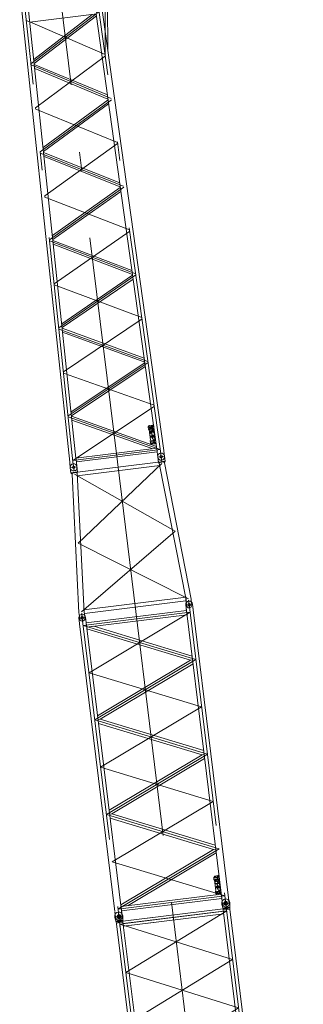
# Model space of a CAD drawing. Extents: x 34350 to 201729, y 12094 to 164960.
# Tile 66 of 70: x 126946 to 132610, y 83505 to 103136. Entities that reach past the tile are written whole.
import ezdxf

# ---------------------------------------------------------------- set-up
doc = ezdxf.new("R2010")
doc.units = 0
doc.header["$LTSCALE"] = 150
doc.header["$MEASUREMENT"] = 0
doc.linetypes.add('CENTER', pattern=[50.5, 30, -9, 2.5, -9])
doc.linetypes.add('HIDDEN', pattern=[12.6, 8.4, -4.2])
doc.layers.add('11', color=251, linetype='Continuous')

# ---------------------------------------------------------------- blocks, each defined once
blk = doc.blocks.new('*G63')
at = {"layer": '11', "color": 251, "linetype": 'Continuous', "lineweight": 9}
for p, q in [((131051, 85605), (131090, 85288)), ((131073, 85427), (131052, 85596)), ((131007, 85409), (129006, 85164)), ((130981, 85516), (130983, 85496)), ((130983, 85496), (130981, 85516)), ((131141, 85526), (130982, 85506)), ((131141, 85526), (130982, 85506)), ((131008, 85407), (130983, 85496)), ((131003, 85425), (131072, 85433)), ((131009, 85399), (131008, 85407)), ((131010, 85387), (131009, 85399)), ((131140, 85442), (131072, 85433)), ((131142, 85403), (131076, 85395)), ((131142, 85516), (131140, 85536)), ((131140, 85536), (131142, 85516)), ((131142, 85516), (131140, 85423)), ((131140, 85423), (131141, 85415)), ((131141, 85415), (131142, 85403)), ((131142, 85403), (132578, 73714)), ((128849, 85234), (128847, 85254)), ((128847, 85254), (128849, 85234)), ((128848, 85244), (129007, 85264)), ((128848, 85244), (129007, 85264)), ((128849, 85234), (128874, 85145)), ((128917, 85343), (128956, 85026)), ((128939, 85165), (128918, 85332)), ((129006, 85274), (129008, 85254)), ((129008, 85254), (129006, 85274)), ((129006, 85161), (129008, 85254)), ((129006, 85164), (129606, 85237)), ((131020, 85309), (129018, 85063)), ((131010, 85387), (131076, 85395)), ((131010, 85387), (132443, 73718)), ((128869, 85163), (128938, 85171)), ((130309, 73456), (128873, 85163)), ((128874, 85145), (128875, 85137)), ((128875, 85137), (128877, 85125)), ((128877, 85125), (128943, 85133)), ((129006, 85180), (128938, 85171)), ((129009, 85141), (128943, 85133)), ((129007, 85153), (129006, 85161)), ((129009, 85141), (129007, 85153)), ((130441, 73472), (129009, 85141)), ((129018, 85063), (129618, 85136)), ((132535, 73516), (132496, 73833)), ((132434, 73797), (130432, 73551)), ((130432, 73551), (131032, 73624)), ((132446, 73696), (130444, 73450)), ((132443, 73718), (132575, 73734)), ((132443, 73718), (132445, 73706)), ((132446, 73698), (132443, 73606)), ((132445, 73706), (132446, 73698)), ((132445, 73680), (132514, 73688)), ((132583, 73697), (132514, 73688)), ((132577, 73723), (132575, 73734)), ((132578, 73714), (132577, 73723)), ((132602, 73625), (132578, 73714)), ((132605, 73605), (132602, 73625)), ((130309, 73456), (130375, 73464)), ((130311, 73444), (130309, 73456)), ((130309, 73344), (130312, 73436)), ((130312, 73436), (130311, 73444)), ((130311, 73418), (130380, 73426)), ((130401, 73254), (130362, 73571)), ((130441, 73472), (130375, 73464)), ((130449, 73435), (130380, 73426)), ((130441, 73472), (130443, 73461)), ((130443, 73461), (130444, 73452)), ((130444, 73450), (131044, 73524)), ((130444, 73452), (130468, 73363)), ((132443, 73606), (132446, 73586)), ((132590, 73613), (132465, 73598)), ((130312, 73324), (130309, 73344)), ((130468, 73363), (130471, 73343))]:
    blk.add_line(p, q, dxfattribs=at)
at = {"layer": '11', "color": 251, "linetype": 'CENTER', "lineweight": 9}
for p, q in [((131080, 85367), (128946, 85105)), ((131014, 85359), (129012, 85113)), ((129065, 84137), (131080, 85367)), ((131457, 73474), (129995, 85385)), ((129995, 85385), (131457, 73474)), ((131076, 85395), (132509, 73726)), ((131199, 84399), (128946, 85105)), ((130375, 73464), (128947, 85105)), ((129183, 83170), (131199, 84399)), ((131318, 83432), (129065, 84137)), ((129369, 82210), (131318, 83432)), ((131370, 82456), (129183, 83170)), ((129421, 81234), (131370, 82456)), ((131555, 81496), (129369, 82210)), ((129606, 80275), (131555, 81496)), ((131608, 80520), (129421, 81234)), ((129659, 79299), (131608, 80520)), ((131793, 79561), (129606, 80275)), ((129778, 78331), (131793, 79561)), ((131911, 78593), (129659, 79299)), ((129897, 77363), (131911, 78593)), ((132031, 77625), (129778, 78331)), ((130015, 76395), (132031, 77625)), ((132149, 76657), (129897, 77363)), ((130134, 75428), (132149, 76657)), ((132268, 75690), (130015, 76395)), ((130253, 74460), (132268, 75690)), ((132387, 74722), (130134, 75428)), ((130372, 73492), (132387, 74722)), ((132506, 73754), (130253, 74460)), ((132506, 73754), (130372, 73492)), ((132440, 73746), (130438, 73500))]:
    blk.add_line(p, q, dxfattribs=at)
at = {"layer": '11', "color": 251, "linetype": 'Continuous', "lineweight": 9}
for points in [[(131003, 85425), (131004, 85422), (131007, 85420), (131011, 85418), (131017, 85416), (131025, 85414), (131034, 85414), (131044, 85413), (131054, 85413), (131064, 85414), (131074, 85415)], [(131140, 85442), (131140, 85439), (131138, 85436), (131134, 85433), (131129, 85430), (131122, 85426), (131114, 85423), (131104, 85421), (131094, 85418), (131084, 85417), (131074, 85415)], [(128869, 85163), (128870, 85160), (128873, 85158), (128877, 85156), (128883, 85154), (128891, 85152), (128900, 85152), (128910, 85151), (128920, 85151), (128930, 85152), (128940, 85153)], [(129006, 85180), (129006, 85177), (129004, 85174), (129000, 85171), (128995, 85168), (128988, 85164), (128980, 85161), (128970, 85159), (128960, 85156), (128950, 85155), (128940, 85153)], [(132445, 73680), (132446, 73682), (132448, 73685), (132451, 73689), (132457, 73692), (132464, 73695), (132472, 73698), (132482, 73701), (132492, 73703), (132502, 73705), (132512, 73706)], [(132583, 73697), (132582, 73699), (132579, 73702), (132575, 73704), (132569, 73706), (132561, 73707), (132552, 73708), (132542, 73708), (132532, 73708), (132522, 73707), (132512, 73706)], [(130311, 73418), (130312, 73420), (130314, 73423), (130317, 73427), (130323, 73430), (130330, 73433), (130338, 73436), (130348, 73439), (130358, 73441), (130368, 73443), (130378, 73444)], [(130449, 73435), (130448, 73437), (130445, 73440), (130441, 73442), (130435, 73444), (130427, 73445), (130418, 73446), (130408, 73446), (130398, 73446), (130388, 73445), (130378, 73444)]]:
    blk.add_lwpolyline(points, dxfattribs=at)
for centre in [(131062, 85516), (131062, 85516), (128928, 85254), (128928, 85254)]:
    blk.add_circle(centre, 40, dxfattribs=at)
for centre, radius, start, end in [((131060, 85526), 80, 97, -173), ((131060, 85526), 80, 7, 97), ((128926, 85264), 80, 97, -173), ((128926, 85264), 80, 7, 97), ((129361, 81734), 66.8, 179.9619, -173.0031), ((131591, 81210), 66, -0.0825, 7.0286), ((132525, 73595), 80, -173, -83), ((132525, 73595), 80, -83, 7), ((130391, 73333), 80, -173, -83), ((130391, 73333), 80, -83, 7)]:
    blk.add_arc(centre, radius, start, end, dxfattribs=at)
blk = doc.blocks.new('*G70')
at = {"layer": '11', "color": 251, "linetype": 'Continuous', "lineweight": 9}
for p, q in [((128389, 103857), (128388, 103862)), ((128399, 103774), (128389, 103857)), ((128523, 103873), (128522, 103878)), ((128535, 103774), (128523, 103873)), ((126962, 103581), (126950, 103680)), ((127094, 103613), (127084, 103697)), ((127094, 103613), (128399, 103774)), ((128399, 103774), (128417, 103776)), ((128399, 103774), (128399, 103775)), ((128399, 103774), (128399, 103774)), ((128417, 103776), (128490, 103256)), ((128534, 103786), (128533, 103792)), ((128536, 103763), (128535, 103774)), ((129824, 94544), (128536, 103763)), ((128654, 103581), (128539, 103742)), ((128608, 103654), (128604, 103651)), ((128709, 103598), (128608, 103654)), ((126961, 103593), (126960, 103598)), ((126964, 103570), (126962, 103581)), ((127945, 94313), (126964, 103570)), ((127094, 103613), (127094, 103615)), ((127094, 103613), (127094, 103613)), ((128070, 94393), (127094, 103613)), ((127094, 103613), (127094, 103613)), ((128569, 103527), (128586, 103503)), ((128604, 103651), (128596, 103646)), ((128596, 103646), (128654, 103564)), ((128650, 103587), (128668, 103562)), ((128654, 103564), (128661, 103563)), ((128661, 103563), (128668, 103562)), ((128602, 103454), (128602, 103428)), ((128602, 103287), (128602, 103428)), ((128694, 103445), (128694, 103392)), ((128694, 103392), (128718, 103392)), ((128703, 103428), (128703, 103454)), ((128703, 103428), (128706, 102546)), ((128718, 103392), (128733, 103413)), ((128490, 103250), (127149, 103086)), ((127149, 103092), (127149, 103092)), ((127228, 102345), (128395, 103239)), ((128478, 103214), (127237, 102263)), ((128473, 103248), (128473, 103248)), ((128473, 103248), (129692, 94528)), ((128490, 103256), (128490, 103250)), ((127239, 102243), (128699, 101635)), ((128710, 101554), (127247, 102164)), ((127414, 100588), (128712, 101536)), ((128723, 101457), (127423, 100507)), ((127424, 100490), (128943, 99886)), ((128954, 99806), (127433, 100411)), ((128956, 99790), (127600, 98831)), ((127608, 98752), (128967, 99712)), ((129187, 98137), (127610, 98736)), ((127618, 98658), (129198, 98058)), ((129200, 98043), (127786, 97075)), ((127794, 96996), (129211, 97966)), ((127796, 96983), (129432, 96388)), ((129443, 96310), (127804, 96905)), ((129444, 96297), (127972, 95320)), ((127980, 95241), (129455, 96220)), ((129678, 94628), (127982, 95229)), ((127990, 95152), (129602, 94581)), ((129533, 95046), (129512, 95018)), ((129512, 95018), (129518, 94968)), ((129588, 95024), (129532, 95017)), ((129593, 95055), (129533, 95046)), ((129538, 95012), (129533, 95016)), ((129533, 95016), (129534, 95006)), ((129534, 95006), (129603, 95016)), ((129579, 95043), (129573, 95035)), ((129573, 95035), (129588, 95024)), ((129602, 95026), (129579, 95043)), ((129622, 95033), (129593, 95055)), ((129603, 95016), (129602, 95026)), ((129628, 94984), (129622, 95033)), ((129518, 94968), (129530, 94960)), ((129530, 94960), (129559, 94757)), ((129544, 94989), (129537, 94983)), ((129537, 94983), (129548, 94984)), ((129548, 94981), (129538, 94979)), ((129546, 94975), (129538, 94979)), ((129599, 94944), (129544, 94938)), ((129549, 94932), (129544, 94937)), ((129544, 94937), (129545, 94927)), ((129545, 94927), (129614, 94936)), ((129559, 94900), (129549, 94899)), ((129549, 94899), (129550, 94889)), ((129560, 95000), (129550, 94998)), ((129550, 94889), (129560, 94890)), ((129552, 94988), (129562, 94989)), ((129563, 94980), (129553, 94978)), ((129554, 94968), (129564, 94970)), ((129566, 94920), (129556, 94918)), ((129562, 94914), (129556, 94918)), ((129556, 94918), (129559, 94900)), ((129560, 94890), (129561, 94888)), ((129567, 94831), (129560, 94825)), ((129560, 94825), (129570, 94826)), ((129570, 94822), (129560, 94821)), ((129569, 94817), (129560, 94821)), ((129561, 94888), (129571, 94890)), ((129617, 94922), (129566, 94920)), ((129566, 94987), (129577, 94989)), ((129578, 94985), (129567, 94983)), ((129568, 94910), (129618, 94912)), ((129569, 94902), (129568, 94910)), ((129579, 94903), (129569, 94902)), ((129570, 94892), (129580, 94893)), ((129571, 94890), (129570, 94892)), ((129583, 94841), (129573, 94840)), ((129574, 94830), (129584, 94831)), ((129585, 94821), (129575, 94820)), ((129580, 94893), (129579, 94903)), ((129590, 95004), (129580, 95002)), ((129581, 94992), (129591, 94994)), ((129593, 94984), (129583, 94983)), ((129593, 94878), (129583, 94877)), ((129589, 94867), (129583, 94876)), ((129583, 94876), (129585, 94857)), ((129584, 94973), (129594, 94974)), ((129590, 94963), (129584, 94955)), ((129584, 94955), (129599, 94944)), ((129585, 94857), (129595, 94858)), ((129589, 94829), (129600, 94830)), ((129600, 94826), (129589, 94825)), ((129613, 94946), (129590, 94963)), ((129595, 94858), (129593, 94878)), ((129596, 94991), (129606, 94993)), ((129607, 94989), (129597, 94988)), ((129612, 94845), (129602, 94844)), ((129604, 94834), (129614, 94835)), ((129615, 94825), (129605, 94824)), ((129614, 94936), (129613, 94946)), ((129618, 94912), (129617, 94922)), ((129619, 94972), (129628, 94984)), ((129648, 94769), (129619, 94972)), ((129619, 94833), (129629, 94834)), ((129629, 94830), (129619, 94829)), ((129559, 94757), (129550, 94746)), ((129550, 94746), (129557, 94696)), ((129557, 94696), (129586, 94675)), ((129627, 94746), (129572, 94740)), ((129577, 94734), (129572, 94739)), ((129572, 94739), (129573, 94729)), ((129573, 94729), (129642, 94738)), ((129576, 94810), (129587, 94811)), ((129633, 94707), (129577, 94700)), ((129583, 94695), (129577, 94699)), ((129577, 94699), (129578, 94689)), ((129578, 94689), (129648, 94699)), ((129586, 94675), (129645, 94682)), ((129604, 94799), (129594, 94797)), ((129600, 94788), (129594, 94797)), ((129594, 94797), (129596, 94777)), ((129596, 94777), (129606, 94779)), ((129606, 94779), (129604, 94799)), ((129606, 94814), (129616, 94815)), ((129618, 94765), (129612, 94757)), ((129612, 94757), (129627, 94746)), ((129641, 94748), (129618, 94765)), ((129624, 94726), (129618, 94718)), ((129618, 94718), (129633, 94707)), ((129647, 94709), (129624, 94726)), ((129642, 94738), (129641, 94748)), ((129645, 94682), (129666, 94711)), ((129648, 94699), (129647, 94709)), ((129660, 94761), (129648, 94769)), ((129666, 94711), (129660, 94761)), ((128071, 94393), (129683, 94591)), ((129691, 94521), (128079, 94323)), ((129692, 94528), (129692, 94517)), ((129692, 94517), (129704, 94417)), ((129824, 94544), (129826, 94533)), ((129826, 94533), (129838, 94433)), ((129838, 94433), (129838, 94438)), ((129838, 94433), (129839, 94428)), ((127945, 94313), (127945, 94302)), ((127945, 94302), (127957, 94202)), ((128079, 94323), (128071, 94393)), ((128079, 94323), (128079, 94319)), ((128079, 94319), (128091, 94219)), ((129704, 94417), (129704, 94422)), ((129704, 94417), (129705, 94412))]:
    blk.add_line(p, q, dxfattribs=at)
at = {"layer": '11', "color": 251, "linetype": 'CENTER', "lineweight": 9}
for p, q in [((128522, 103873), (128390, 103857)), ((128447, 103936), (128446, 103948)), ((128456, 103865), (128447, 103936)), ((128470, 103755), (128456, 103865)), ((127084, 103697), (126950, 103680)), ((127026, 103617), (127003, 103799)), ((128898, 94318), (127736, 103777)), ((129758, 94533), (128469, 103758)), ((128470, 103751), (128652, 103496)), ((128011, 94318), (127030, 103581)), ((128642, 103584), (128663, 103409)), ((128652, 103496), (128749, 103508)), ((128655, 102427), (128652, 103496)), ((128488, 103266), (128533, 103300)), ((127130, 103099), (127079, 103122)), ((128654, 102439), (127149, 103091)), ((127170, 102257), (128472, 103254)), ((127263, 101379), (128657, 102415)), ((128655, 102427), (128654, 102439)), ((128657, 102415), (128655, 102427)), ((127172, 102245), (127170, 102257)), ((127173, 102233), (127171, 102245)), ((128776, 101565), (127173, 102233)), ((128779, 101541), (127356, 100502)), ((127265, 101367), (127263, 101379)), ((127265, 101367), (127266, 101355)), ((127266, 101355), (128898, 100691)), ((128901, 100668), (127449, 99625)), ((127356, 100502), (127358, 100490)), ((127357, 100490), (127359, 100478)), ((127359, 100478), (129020, 99818)), ((129023, 99794), (127542, 98748)), ((127449, 99625), (127451, 99613)), ((127450, 99613), (127452, 99601)), ((127452, 99601), (129142, 98944)), ((127542, 98748), (127543, 98736)), ((129145, 98920), (127635, 97870)), ((127543, 98736), (127545, 98724)), ((127545, 98724), (129264, 98070)), ((129267, 98047), (127728, 96993)), ((127635, 97870), (127636, 97859)), ((127636, 97859), (127638, 97847)), ((127638, 97847), (129386, 97197)), ((127728, 96993), (127729, 96981)), ((127730, 96969), (127729, 96981)), ((127821, 96116), (129389, 97173)), ((129508, 96323), (127730, 96969)), ((129511, 96299), (127914, 95239)), ((127822, 96104), (127821, 96116)), ((127822, 96104), (127824, 96092)), ((127824, 96092), (129630, 95450)), ((128008, 94350), (129633, 95426)), ((127914, 95239), (127915, 95227)), ((127916, 95215), (127915, 95227)), ((129754, 94564), (127916, 95215)), ((128008, 94350), (129755, 94564)), ((129838, 94433), (129704, 94417)), ((129785, 94314), (129759, 94524)), ((128033, 94139), (128011, 94321)), ((128016, 94282), (128014, 94293)), ((127958, 94203), (128090, 94219))]:
    blk.add_line(p, q, dxfattribs=at)
at = {"layer": '11', "color": 251, "linetype": 'Continuous', "lineweight": 9}
for points in [[(128390, 103852), (128390, 103851), (128390, 103850), (128390, 103849), (128390, 103848), (128390, 103848), (128390, 103847), (128390, 103846), (128391, 103845), (128391, 103844), (128391, 103843)], [(129550, 94998), (129548, 94998), (129546, 94997), (129544, 94996), (129542, 94995), (129541, 94993), (129540, 94991), (129539, 94989), (129538, 94987), (129537, 94985), (129537, 94983)], [(129548, 94984), (129548, 94985), (129548, 94986), (129548, 94986), (129549, 94987), (129549, 94987), (129549, 94987), (129550, 94988), (129551, 94988), (129551, 94988), (129552, 94988)], [(129553, 94978), (129552, 94978), (129552, 94978), (129551, 94978), (129551, 94979), (129550, 94979), (129550, 94979), (129549, 94979), (129549, 94980), (129548, 94980), (129548, 94981)], [(129573, 94840), (129570, 94839), (129568, 94839), (129566, 94838), (129565, 94836), (129563, 94835), (129562, 94833), (129561, 94831), (129560, 94829), (129560, 94827), (129560, 94825)], [(129562, 94989), (129562, 94989), (129563, 94989), (129563, 94989), (129564, 94989), (129564, 94989), (129565, 94989), (129565, 94988), (129566, 94988), (129566, 94988), (129566, 94987)], [(129567, 94983), (129567, 94983), (129567, 94982), (129566, 94982), (129566, 94981), (129566, 94981), (129565, 94981), (129565, 94980), (129564, 94980), (129563, 94980), (129563, 94980)], [(129564, 94970), (129565, 94970), (129566, 94970), (129567, 94970), (129568, 94971), (129569, 94971), (129569, 94971), (129570, 94972), (129571, 94972), (129572, 94973), (129572, 94973)], [(129570, 94826), (129570, 94827), (129570, 94827), (129571, 94828), (129571, 94828), (129571, 94828), (129572, 94829), (129572, 94829), (129573, 94829), (129573, 94830), (129574, 94830)], [(129575, 94820), (129575, 94820), (129574, 94820), (129574, 94820), (129573, 94820), (129573, 94820), (129572, 94821), (129572, 94821), (129571, 94821), (129571, 94822), (129570, 94822)], [(129580, 95002), (129579, 95002), (129578, 95002), (129577, 95002), (129576, 95001), (129576, 95001), (129575, 95001), (129574, 95000), (129573, 95000), (129573, 94999), (129572, 94999)], [(129577, 94989), (129577, 94989), (129578, 94990), (129578, 94990), (129578, 94991), (129579, 94991), (129579, 94991), (129580, 94992), (129580, 94992), (129581, 94992), (129581, 94992)], [(129583, 94983), (129582, 94983), (129582, 94983), (129581, 94983), (129580, 94983), (129580, 94983), (129579, 94983), (129579, 94984), (129579, 94984), (129578, 94984), (129578, 94985)], [(129584, 94831), (129584, 94831), (129585, 94831), (129586, 94831), (129586, 94831), (129587, 94831), (129587, 94830), (129588, 94830), (129588, 94830), (129588, 94829), (129589, 94829)], [(129589, 94825), (129589, 94824), (129589, 94824), (129589, 94823), (129588, 94823), (129588, 94822), (129587, 94822), (129587, 94822), (129586, 94822), (129586, 94821), (129585, 94821)], [(129606, 94993), (129606, 94995), (129605, 94997), (129603, 94998), (129602, 95000), (129600, 95001), (129598, 95002), (129596, 95003), (129594, 95004), (129592, 95004), (129590, 95004)], [(129591, 94994), (129592, 94994), (129592, 94994), (129593, 94994), (129593, 94993), (129594, 94993), (129595, 94993), (129595, 94993), (129595, 94992), (129596, 94992), (129596, 94991)], [(129597, 94988), (129597, 94987), (129596, 94987), (129596, 94986), (129596, 94986), (129595, 94985), (129595, 94985), (129594, 94984), (129594, 94984), (129593, 94984), (129593, 94984)], [(129594, 94974), (129596, 94974), (129598, 94975), (129600, 94976), (129602, 94977), (129603, 94979), (129605, 94981), (129606, 94983), (129606, 94985), (129607, 94987), (129607, 94989)], [(129602, 94844), (129601, 94844), (129601, 94844), (129600, 94843), (129599, 94843), (129598, 94843), (129597, 94842), (129596, 94842), (129596, 94841), (129595, 94841), (129594, 94840)], [(129600, 94830), (129600, 94831), (129600, 94831), (129600, 94832), (129601, 94832), (129601, 94833), (129602, 94833), (129602, 94833), (129603, 94834), (129603, 94834), (129604, 94834)], [(129605, 94824), (129605, 94824), (129604, 94824), (129603, 94824), (129603, 94824), (129602, 94825), (129602, 94825), (129601, 94825), (129601, 94825), (129600, 94826), (129600, 94826)], [(129629, 94834), (129628, 94836), (129627, 94838), (129626, 94840), (129624, 94841), (129623, 94843), (129621, 94844), (129619, 94845), (129617, 94845), (129615, 94845), (129612, 94845)], [(129614, 94835), (129614, 94835), (129615, 94835), (129615, 94835), (129616, 94835), (129616, 94835), (129617, 94835), (129617, 94834), (129618, 94834), (129618, 94833), (129619, 94833)], [(129619, 94829), (129619, 94829), (129619, 94828), (129618, 94828), (129618, 94827), (129618, 94827), (129617, 94826), (129617, 94826), (129616, 94826), (129615, 94826), (129615, 94825)], [(129616, 94815), (129619, 94816), (129621, 94817), (129622, 94818), (129624, 94819), (129626, 94821), (129627, 94822), (129628, 94824), (129629, 94826), (129629, 94828), (129629, 94830)], [(129587, 94811), (129588, 94811), (129588, 94812), (129589, 94812), (129590, 94812), (129591, 94813), (129592, 94813), (129592, 94813), (129593, 94814), (129594, 94814), (129595, 94815)]]:
    blk.add_lwpolyline(points, dxfattribs=at)
for centre, radius in [((128456, 103865), 27.5), ((127017, 103689), 32.5), ((128652, 103497), 66.5), ((129771, 94425), 25), ((128024, 94211), 25)]:
    blk.add_circle(centre, radius, dxfattribs=at)
for centre, radius, start, end in [((128455, 103870), 67.5, 97, -172.9974), ((128455, 103870), 67.5, 7, 97), ((127016, 103693), 67.5, 97, -168.7646), ((127016, 103693), 67.5, 7, 97.0181), ((128652, 103497), 66.5, -39.639, 76.5454), ((128652, 103497), 116, -45.8486, 60.8203), ((128652, 103497), 66.5, -51.4653, -39.6361), ((129552, 94983), 15, -164.2984, -83.0021), ((129562, 94985), 15, 64.2667, 96.9992), ((129575, 94825), 15, -164.2967, -83.0021), ((129570, 95001), 3, -115.722, -48.2762), ((129574, 94971), 3.01, 64.229, 131.7717), ((129582, 94987), 15, -115.7206, -83.0008), ((129585, 94826), 15, 64.292, 96.9992), ((129592, 94842), 3, -115.722, -48.2762), ((129597, 94813), 3, 64.2639, 131.7717), ((129604, 94829), 15, -115.7277, -83.0008), ((129772, 94420), 67.5, -83, 6.9948), ((129772, 94420), 67.5, -0.5682, 7.0021), ((129772, 94420), 67.5, -173, -165.4293), ((129772, 94420), 67.5, -173, -83.0052), ((128025, 94206), 67.5, -177.2406, -83.0052), ((128025, 94206), 67.5, -83, 6.9948)]:
    blk.add_arc(centre, radius, start, end, dxfattribs=at)
blk = doc.blocks.new('*G71')
at = {"layer": '11', "color": 251, "linetype": 'CENTER', "lineweight": 9}
for p, q in [((129704, 94417), (129838, 94433)), ((129780, 94353), (129758, 94536)), ((128033, 94140), (128016, 94282)), ((128112, 92700), (129784, 94286)), ((129263, 91340), (128898, 94318)), ((129715, 94329), (129714, 94335)), ((129848, 94351), (129850, 94341)), ((128090, 94219), (127958, 94203)), ((128044, 94072), (130052, 92938)), ((130052, 92938), (128183, 91330)), ((130314, 91590), (128112, 92700)), ((128134, 91286), (128136, 91275)), ((128185, 91304), (128204, 91147)), ((128240, 91288), (128238, 91298)), ((130376, 91477), (130284, 91466)), ((128144, 91203), (128249, 91216))]:
    blk.add_line(p, q, dxfattribs=at)
at = {"layer": '11', "color": 251, "linetype": 'Continuous', "lineweight": 9}
for p, q in [((129838, 94433), (129838, 94438)), ((129851, 94331), (129838, 94433)), ((129743, 94245), (128095, 94043)), ((128101, 94114), (129713, 94312)), ((129704, 94422), (129704, 94417)), ((129704, 94417), (129716, 94317)), ((129716, 94317), (129850, 94334)), ((129716, 94317), (129725, 94318)), ((129733, 94297), (129716, 94317)), ((129746, 94310), (129733, 94297)), ((129733, 94297), (130268, 91568)), ((129823, 94319), (129746, 94310)), ((129835, 94303), (129823, 94319)), ((129835, 94303), (129851, 94331)), ((130370, 91585), (129835, 94303)), ((127957, 94202), (127957, 94207)), ((127970, 94100), (127957, 94202)), ((127968, 94115), (127967, 94121)), ((128104, 94119), (127970, 94103)), ((127992, 94077), (127970, 94100)), ((127992, 94077), (127999, 94095)), ((128130, 91310), (127992, 94077)), ((127999, 94095), (128076, 94105)), ((128076, 94105), (128092, 94095)), ((128091, 94224), (128091, 94219)), ((128091, 94219), (128104, 94119)), ((128092, 94095), (128104, 94119)), ((128092, 94095), (128233, 91319)), ((128104, 94119), (128095, 94118)), ((128102, 94131), (128101, 94137)), ((128229, 91369), (130270, 91620)), ((130267, 91549), (128238, 91300)), ((130270, 91620), (130267, 91549)), ((130268, 91568), (130268, 91548)), ((130280, 91455), (130268, 91548)), ((130319, 91561), (130336, 91423)), ((130372, 91561), (130370, 91585)), ((130372, 91561), (130384, 91468)), ((128134, 91286), (128130, 91310)), ((128134, 91286), (128146, 91193)), ((128233, 91319), (128238, 91298)), ((128250, 91206), (128238, 91298))]:
    blk.add_line(p, q, dxfattribs=at)
at = {"layer": '11', "color": 251, "linetype": 'HIDDEN', "lineweight": 9}
for p, q in [((129823, 94319), (129746, 94310)), ((127999, 94095), (128076, 94105))]:
    blk.add_line(p, q, dxfattribs=at)
at = {"layer": '11', "color": 251, "linetype": 'Continuous', "lineweight": 9}
for centre, radius in [((129771, 94425), 25), ((128024, 94211), 25), ((130330, 91471), 27.5), ((128196, 91209), 27.5)]:
    blk.add_circle(centre, radius, dxfattribs=at)
for centre, radius, start, end in [((129771, 94430), 67.5, 97, -173), ((129771, 94430), 67.5, 7, 97), ((128024, 94216), 67.5, 97, -173), ((128024, 94216), 67.5, 7, 97), ((130332, 91461), 52.5, -173, 7), ((128198, 91199), 52.5, -173, 7)]:
    blk.add_arc(centre, radius, start, end, dxfattribs=at)
blk = doc.blocks.new('*G73')
at = {"layer": '11', "color": 251, "linetype": 'CENTER', "lineweight": 9}
for p, q in [((130323, 91534), (131069, 85456)), ((130349, 91322), (128215, 91060)), ((130349, 91322), (128331, 90117)), ((129263, 91340), (129995, 85385)), ((129263, 91340), (129995, 85385)), ((130263, 91463), (130397, 91479)), ((130274, 91375), (130273, 91381)), ((130277, 91358), (130276, 91363)), ((130344, 91320), (130353, 91325)), ((130349, 91322), (130344, 91320)), ((130407, 91398), (130409, 91387)), ((130410, 91373), (130410, 91380)), ((128263, 91217), (128129, 91201)), ((128140, 91119), (128141, 91108)), ((128190, 91259), (128935, 85194)), ((128274, 91130), (128274, 91136)), ((128215, 91060), (130464, 90379)), ((128215, 91060), (130464, 90379)), ((130464, 90379), (128446, 89175)), ((130464, 90379), (128446, 89175)), ((130580, 89437), (128331, 90117)), ((130580, 89437), (128562, 88232)), ((130696, 88494), (128446, 89175)), ((130696, 88494), (128678, 87289)), ((130696, 88494), (128678, 87289)), ((130812, 87551), (128562, 88232)), ((130812, 87551), (128794, 86346)), ((130928, 86608), (128678, 87289)), ((128909, 85403), (130928, 86608)), ((131043, 85665), (128794, 86346)), ((131043, 85665), (128909, 85403)), ((130982, 85607), (130983, 85613)), ((130984, 85595), (130985, 85590)), ((131053, 85587), (131052, 85599)), ((131116, 85624), (131115, 85631)), ((131119, 85606), (131117, 85617)), ((130995, 85508), (131129, 85524)), ((130996, 85508), (131128, 85524)), ((128850, 85333), (128851, 85328)), ((128861, 85246), (128995, 85262)), ((128862, 85246), (128994, 85262)), ((128919, 85325), (128918, 85337)), ((128985, 85344), (128983, 85355))]:
    blk.add_line(p, q, dxfattribs=at)
at = {"layer": '11', "color": 251, "linetype": 'Continuous', "lineweight": 9}
for p, q in [((130397, 91479), (130397, 91484)), ((128275, 91113), (130277, 91358)), ((130263, 91463), (130263, 91468)), ((130263, 91463), (130264, 91458)), ((130276, 91363), (130263, 91463)), ((130277, 91358), (130288, 91270)), ((130983, 85615), (130278, 91356)), ((130397, 91479), (130398, 91475)), ((130410, 91380), (130397, 91479)), ((130410, 91373), (131115, 85631)), ((128142, 91101), (128129, 91201)), ((128144, 91094), (128142, 91101)), ((128849, 85353), (128144, 91094)), ((128276, 91118), (128263, 91217)), ((128286, 91024), (128275, 91113)), ((128276, 91111), (128981, 85369)), ((130288, 91270), (128286, 91024)), ((128429, 91042), (128286, 91024)), ((128286, 91024), (128290, 90991)), ((128290, 90991), (130355, 90366)), ((130389, 90449), (128429, 91042)), ((128306, 90864), (128304, 90876)), ((128503, 89260), (130355, 90366)), ((130355, 90366), (130398, 90371)), ((130355, 90366), (130398, 90371)), ((130408, 90294), (128555, 89188)), ((128555, 89188), (128512, 89183)), ((128555, 89188), (128512, 89183)), ((130621, 88563), (128555, 89188)), ((128522, 89105), (130587, 88480)), ((128537, 88978), (128536, 88990)), ((128734, 87374), (130587, 88480)), ((130640, 88408), (128787, 87302)), ((130587, 88480), (130630, 88486)), ((130587, 88480), (130630, 88486)), ((128787, 87302), (128744, 87297)), ((128787, 87302), (128744, 87297)), ((128753, 87219), (130818, 86594)), ((130852, 86677), (128787, 87302)), ((128769, 87092), (128767, 87104)), ((128966, 85488), (130818, 86594)), ((130818, 86594), (130862, 86600)), ((130818, 86594), (130862, 86600)), ((130871, 86522), (129113, 85473)), ((130842, 86063), (130820, 86035)), ((130820, 86035), (130826, 85985)), ((130826, 85985), (130837, 85977)), ((130848, 86053), (130838, 86052)), ((130844, 86048), (130838, 86052)), ((130838, 86052), (130842, 86022)), ((130901, 86070), (130842, 86063)), ((130842, 86022), (130852, 86024)), ((130901, 85999), (130845, 85993)), ((130851, 85988), (130845, 85993)), ((130845, 85993), (130847, 85983)), ((130847, 85983), (130916, 85991)), ((130893, 86039), (130848, 86053)), ((130852, 86024), (130849, 86042)), ((130849, 86042), (130890, 86030)), ((130893, 86019), (130886, 86011)), ((130886, 86011), (130901, 85999)), ((130893, 86059), (130894, 86049)), ((130915, 86001), (130893, 86019)), ((130929, 86048), (130901, 86070)), ((130916, 85991), (130915, 86001)), ((130927, 85987), (130935, 85999)), ((130952, 85784), (130927, 85987)), ((130935, 85999), (130929, 86048)), ((130837, 85977), (130862, 85773)), ((130858, 85974), (130848, 85973)), ((130853, 85968), (130848, 85973)), ((130848, 85973), (130852, 85943)), ((130852, 85943), (130861, 85944)), ((130911, 85920), (130855, 85913)), ((130861, 85909), (130855, 85913)), ((130855, 85913), (130856, 85903)), ((130856, 85903), (130926, 85912)), ((130903, 85960), (130858, 85974)), ((130861, 85944), (130859, 85963)), ((130859, 85963), (130900, 85950)), ((130871, 85847), (130864, 85841)), ((130864, 85841), (130874, 85842)), ((130875, 85838), (130865, 85837)), ((130873, 85833), (130865, 85837)), ((130887, 85857), (130877, 85855)), ((130879, 85846), (130889, 85847)), ((130890, 85837), (130880, 85836)), ((130881, 85826), (130891, 85827)), ((130898, 85893), (130888, 85892)), ((130894, 85883), (130888, 85892)), ((130888, 85892), (130890, 85872)), ((130890, 85872), (130900, 85873)), ((130893, 85844), (130904, 85846)), ((130905, 85842), (130894, 85840)), ((130902, 85939), (130896, 85931)), ((130896, 85931), (130911, 85920)), ((130900, 85873), (130898, 85893)), ((130908, 85814), (130898, 85813)), ((130904, 85803), (130898, 85813)), ((130898, 85813), (130900, 85793)), ((130900, 85793), (130910, 85794)), ((130902, 85979), (130904, 85970)), ((130925, 85922), (130902, 85939)), ((130917, 85860), (130907, 85859)), ((130908, 85849), (130918, 85850)), ((130910, 85794), (130908, 85814)), ((130920, 85841), (130910, 85839)), ((130911, 85829), (130921, 85831)), ((130923, 85848), (130933, 85849)), ((130934, 85845), (130924, 85844)), ((130926, 85912), (130925, 85922)), ((130972, 85701), (128970, 85455)), ((128981, 85367), (130983, 85613)), ((130862, 85773), (130854, 85762)), ((130854, 85762), (130860, 85712)), ((130860, 85712), (130888, 85691)), ((130930, 85761), (130875, 85754)), ((130880, 85750), (130875, 85754)), ((130875, 85754), (130876, 85744)), ((130876, 85744), (130945, 85753)), ((130887, 85736), (130877, 85735)), ((130883, 85730), (130877, 85735)), ((130877, 85735), (130881, 85705)), ((130881, 85705), (130891, 85706)), ((130932, 85722), (130887, 85736)), ((130891, 85706), (130888, 85725)), ((130888, 85725), (130929, 85712)), ((130888, 85691), (130947, 85698)), ((130922, 85780), (130916, 85772)), ((130916, 85772), (130930, 85761)), ((130944, 85763), (130922, 85780)), ((130932, 85741), (130933, 85731)), ((130945, 85753), (130944, 85763)), ((130947, 85698), (130969, 85726)), ((130963, 85775), (130952, 85784)), ((130969, 85726), (130963, 85775)), ((130983, 85613), (130972, 85701)), ((130982, 85607), (130995, 85508)), ((131116, 85624), (131129, 85524)), ((128970, 85455), (128966, 85488)), ((129113, 85473), (128970, 85455)), ((128970, 85455), (128981, 85367)), ((128848, 85345), (128861, 85246)), ((128982, 85362), (128995, 85262))]:
    blk.add_line(p, q, dxfattribs=at)
for points in [[(130904, 85846), (130904, 85846), (130905, 85847), (130905, 85847), (130905, 85848), (130906, 85848), (130906, 85848), (130907, 85849), (130907, 85849), (130908, 85849), (130908, 85849)], [(130910, 85839), (130909, 85839), (130908, 85839), (130908, 85839), (130907, 85840), (130907, 85840), (130906, 85840), (130906, 85840), (130905, 85841), (130905, 85841), (130905, 85842)], [(130918, 85850), (130919, 85850), (130919, 85850), (130920, 85850), (130921, 85850), (130921, 85850), (130922, 85850), (130922, 85849), (130923, 85849), (130923, 85849), (130923, 85848)], [(130924, 85844), (130924, 85844), (130923, 85843), (130923, 85842), (130923, 85842), (130922, 85842), (130922, 85841), (130921, 85841), (130921, 85841), (130920, 85841), (130920, 85841)]]:
    blk.add_lwpolyline(points, dxfattribs=at)
for centre in [(130330, 91471), (130330, 91471), (128196, 91209), (128196, 91209), (131062, 85516), (131062, 85516), (128928, 85254), (128928, 85254)]:
    blk.add_circle(centre, 25, dxfattribs=at)
for centre, radius, start, end in [((130330, 91476), 67.5, 97, -173), ((130330, 91476), 67.5, 7, 97), ((128196, 91214), 67.5, 97, -164.5419), ((128196, 91214), 67.5, 2.7581, 97), ((130895, 86044), 15, -107.4909, 96.9994), ((130895, 86044), 5, -107.4996, 96.9994), ((130879, 85841), 15, 97, 179.3776), ((130879, 85841), 15, -165.2857, -83.0021), ((130879, 85841), 4.99, 97, 163.5349), ((130879, 85841), 5.01, -149.2803, -83.0017), ((130889, 85842), 15, 63.2379, 96.9991), ((130889, 85842), 4.99, 30.4773, 96.9983), ((130889, 85842), 5, -83, -16.7495), ((130889, 85842), 15, -83, -49.2776), ((130897, 85858), 3, -116.788, -49.2137), ((130909, 85844), 15, 97, 130.7612), ((130901, 85828), 3, 63.2768, 130.7215), ((130904, 85965), 15, -107.5005, 96.9994), ((130909, 85844), 15, -116.7491, -83.0009), ((130904, 85965), 5, -107.4706, 96.9994), ((130919, 85845), 15, 14.9006, 96.9979), ((130919, 85845), 15, -83, -0.6655), ((130934, 85726), 15, -107.5005, 96.9994), ((130934, 85726), 5, -107.4706, 96.9994), ((131062, 85511), 67.5, -177.3038, -83), ((131062, 85511), 67.5, -83, 11.2406), ((128928, 85249), 67.5, -177.2402, -83), ((128928, 85249), 67.5, -83, 7)]:
    blk.add_arc(centre, radius, start, end, dxfattribs=at)

msp = doc.modelspace()

# ---------------------------------------------------------------- block references
at = {"color": 7, "linetype": 'Continuous', "lineweight": 9}
for name in ['*G70', '*G71', '*G73', '*G63']:
    msp.add_blockref(name, (0, 0), dxfattribs=at)

doc.saveas('drawing.dxf')
